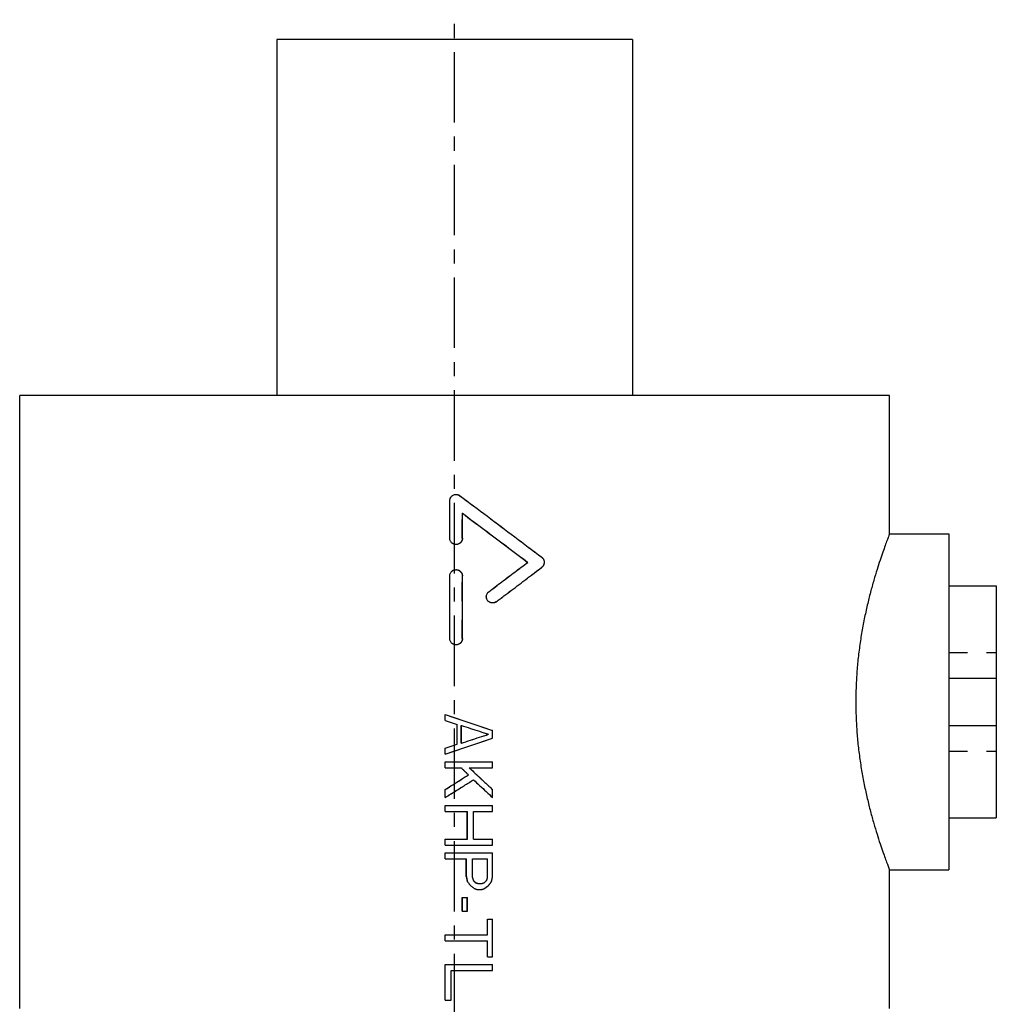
# Model space of a CAD drawing. Header units: millimetres. Extents: x 296 to 543, y 40 to 535.
# Tile 40 of 40: x 296 to 543, y 286 to 535. Entities that reach past the tile are written whole.
import ezdxf

# ---------------------------------------------------------------- set-up
doc = ezdxf.new("R2010")
doc.units = ezdxf.units.MM
doc.header["$LTSCALE"] = 47.498
doc.linetypes.add('CENTER', pattern=[0.6, 0.375, -0.075, 0.075, -0.075])
doc.linetypes.add('HIDDEN', pattern=[0.2, 0.1, -0.1])
doc.layers.get('0').update_dxf_attribs({"linetype": 'CONTINUOUS'})
doc.layers.add('DEFAULT_1', color=7, linetype='CENTER')
doc.layers.add('DEFAULT_2', color=8, linetype='HIDDEN')

msp = doc.modelspace()

# ---------------------------------------------------------------- linework, layer by layer
at = {"color": 7, "linetype": 'CONTINUOUS'}
for p, q in [((360.8, 530.21), (360.8, 440.21)), ((450.8, 530.21), (360.8, 530.21)), ((450.8, 530.21), (450.8, 440.21)), ((295.8, 285.21), (295.8, 440.21)), ((515.8, 440.21), (295.8, 440.21)), ((515.8, 405.21), (515.8, 440.21)), ((404.56, 404.06), (404.56, 413.57)), ((404.59, 404.06), (404.59, 413.57)), ((407.77, 404.06), (407.77, 410.41)), ((515.8, 405.21), (530.8, 405.21)), ((530.8, 405.21), (530.8, 320.21)), ((424.27, 397.99), (424.3, 397.99)), ((404.56, 378.71), (404.56, 394.56)), ((404.59, 378.71), (404.59, 394.56)), ((407.77, 378.71), (407.77, 394.56)), ((530.8, 392.06), (542.8, 392.06)), ((542.8, 392.06), (542.8, 333.35)), ((530.8, 368.71), (542.8, 368.71)), ((403.38, 358.01), (403.38, 359.51)), ((403.38, 359.51), (403.4, 359.51)), ((403.4, 358.01), (403.4, 359.51)), ((403.38, 358.01), (403.4, 358.01)), ((406.45, 352.01), (406.45, 357.01)), ((406.45, 357.01), (406.48, 357.01)), ((406.48, 352.01), (406.48, 357.01)), ((407.5, 352.26), (407.5, 356.76)), ((530.8, 356.71), (542.8, 356.71)), ((414.37, 354.51), (414.4, 354.51)), ((415.41, 353.51), (415.41, 355.51)), ((406.45, 352.01), (406.48, 352.01)), ((403.38, 349.51), (403.38, 351.01)), ((403.38, 351.01), (403.4, 351.01)), ((403.38, 349.51), (403.4, 349.51)), ((403.4, 349.51), (403.4, 351.01)), ((403.38, 346.01), (403.38, 347.51)), ((403.4, 346.01), (403.4, 347.51)), ((403.4, 347.51), (415.41, 347.51)), ((415.41, 346.01), (415.41, 347.51)), ((403.4, 346.01), (407.5, 346.01)), ((409.27, 344.26), (409.29, 344.26)), ((409.55, 346.01), (415.41, 346.01)), ((403.38, 338.51), (403.38, 340.51)), ((403.38, 340.51), (403.4, 340.51)), ((403.4, 338.51), (403.4, 340.51)), ((415.41, 338.51), (415.41, 340.51)), ((403.38, 338.51), (403.4, 338.51)), ((403.38, 335.01), (403.38, 336.51)), ((403.4, 335.01), (403.4, 336.51)), ((403.4, 336.51), (415.41, 336.51)), ((415.39, 338.51), (415.41, 338.51)), ((415.41, 335.01), (415.41, 336.51)), ((403.4, 335.01), (409.04, 335.01)), ((409.01, 328.01), (409.01, 335.01)), ((409.04, 328.01), (409.04, 335.01)), ((410.57, 328.01), (410.57, 335.01)), ((410.57, 335.01), (415.41, 335.01)), ((530.8, 333.35), (542.8, 333.35)), ((403.38, 326.51), (403.38, 328.01)), ((403.4, 326.51), (403.4, 328.01)), ((403.4, 328.01), (409.04, 328.01)), ((403.4, 326.51), (415.41, 326.51)), ((410.57, 328.01), (415.41, 328.01)), ((415.41, 326.51), (415.41, 328.01)), ((403.38, 323.01), (403.38, 324.51)), ((403.4, 323.01), (403.4, 324.51)), ((403.4, 324.51), (415.41, 324.51)), ((415.41, 318.51), (415.41, 324.51)), ((403.4, 323.01), (408.78, 323.01)), ((408.76, 318.51), (408.76, 323.01)), ((408.78, 318.51), (408.78, 323.01)), ((410.32, 318.26), (410.32, 323.01)), ((410.32, 323.01), (414.14, 323.01)), ((414.12, 318.26), (414.12, 323.01)), ((414.14, 318.26), (414.14, 323.01)), ((515.8, 320.21), (530.8, 320.21)), ((515.8, 285.21), (515.8, 320.21)), ((408.76, 318.51), (408.78, 318.51)), ((411.85, 316.76), (412.61, 316.76)), ((413.35, 317.01), (413.38, 317.01)), ((413.86, 317.51), (413.89, 317.51)), ((414.12, 318.26), (414.14, 318.26)), ((410.8, 315.51), (410.83, 315.51)), ((411.59, 315.26), (412.61, 315.26)), ((407.73, 309.76), (407.73, 313.26)), ((407.76, 309.76), (407.76, 313.26)), ((407.76, 313.26), (409.04, 313.26)), ((409.04, 309.76), (409.04, 313.26)), ((407.76, 309.76), (409.04, 309.76)), ((414.12, 303.76), (414.12, 307.76)), ((414.14, 303.76), (414.14, 307.76)), ((414.14, 307.76), (415.41, 307.76)), ((415.41, 298.26), (415.41, 307.76)), ((403.38, 302.26), (403.38, 303.76)), ((403.4, 302.26), (403.4, 303.76)), ((403.4, 303.76), (414.14, 303.76)), ((403.4, 302.26), (414.14, 302.26)), ((414.12, 298.26), (414.12, 302.26)), ((414.14, 298.26), (414.14, 302.26)), ((414.14, 298.26), (415.41, 298.26)), ((403.38, 287.26), (403.38, 296.26)), ((403.4, 287.26), (403.4, 296.26)), ((403.4, 296.26), (415.41, 296.26)), ((404.94, 287.26), (404.94, 294.76)), ((404.94, 294.76), (415.41, 294.76)), ((415.41, 294.76), (415.41, 296.26)), ((403.4, 287.26), (404.94, 287.26))]:
    msp.add_line(p, q, dxfattribs=at)
for points, start_tangent, end_tangent in [([(404.56, 413.57), (404.6, 413.92), (404.71, 414.25), (404.9, 414.55), (405.14, 414.8), (405.44, 414.99), (405.77, 415.11), (406.12, 415.16), (406.15, 415.16)], (0, 2.489354), (2.494496, 0.000092)), ([(404.59, 413.57), (404.62, 413.92), (404.74, 414.25), (404.92, 414.55), (405.17, 414.8), (405.46, 414.99), (405.79, 415.11), (406.14, 415.16), (406.18, 415.16)], (0, 2.489327), (2.49447, 0.000091)), ([(406.18, 415.16), (406.49, 415.13), (406.83, 415.02), (407.13, 414.84)], (1.020721, 0.000037), (0.81655, -0.608955)), ([(407.13, 414.84), (414.08, 409.65), (421, 404.44), (427.85, 399.27)], (20.777434, -15.4951), (20.652959, -15.660625)), ([(407.76, 410.4), (413.27, 406.27), (418.79, 402.13), (424.27, 397.99)], (16.551939, -12.350066), (16.47311, -12.455017)), ([(407.77, 410.41), (413.3, 406.27), (418.82, 402.13), (424.3, 397.99)], (16.568767, -12.362662), (16.489995, -12.467538)), ([(406.15, 402.48), (405.8, 402.52), (405.46, 402.64), (405.16, 402.83), (404.91, 403.08), (404.72, 403.38), (404.6, 403.71), (404.56, 404.06)], (-2.494595, 0), (0, 2.489413)), ([(406.18, 402.48), (405.82, 402.52), (405.49, 402.64), (405.18, 402.83), (404.93, 403.08), (404.74, 403.38), (404.63, 403.71), (404.59, 404.06)], (-2.494568, 0), (0, 2.489386)), ([(407.77, 404.06), (407.73, 403.71), (407.61, 403.38), (407.42, 403.08), (407.17, 402.83), (406.87, 402.64), (406.53, 402.52), (406.18, 402.48)], (0, -2.488052), (-2.493231, 0)), ([(515.8, 405.21), (515.73, 405.02), (515.52, 404.47), (515.17, 403.56), (514.7, 402.27), (514.11, 400.6), (513.41, 398.57), (512.64, 396.19), (511.82, 393.46), (510.98, 390.45), (510.17, 387.16), (509.4, 383.68), (508.73, 380.03), (508.16, 376.27), (507.72, 372.44), (507.43, 368.56), (507.28, 364.66), (507.28, 360.75), (507.43, 356.85), (507.72, 352.97), (508.16, 349.14), (508.73, 345.38), (509.4, 341.74), (510.17, 338.25), (510.98, 334.97), (511.82, 331.95), (512.64, 329.23), (513.41, 326.84), (514.11, 324.81), (514.7, 323.15), (515.17, 321.86), (515.52, 320.94), (515.73, 320.39), (515.8, 320.21)], (-31.427012, -81.340502), (31.427012, -81.340502)), ([(427.85, 399.27), (428.08, 399.04), (428.27, 398.78), (428.4, 398.48), (428.46, 398.16), (428.46, 397.83), (428.4, 397.52), (428.27, 397.22), (428.08, 396.95), (427.85, 396.73)], (2.331941, -1.768253), (-2.329465, -1.771513)), ([(404.56, 394.56), (404.6, 394.91), (404.72, 395.24), (404.91, 395.54), (405.16, 395.79), (405.46, 395.98), (405.8, 396.1), (406.15, 396.14)], (0, 2.489413), (2.494595, -0.000001)), ([(404.59, 394.56), (404.63, 394.91), (404.74, 395.24), (404.93, 395.54), (405.18, 395.79), (405.49, 395.98), (405.82, 396.1), (406.18, 396.14)], (0, 2.489386), (2.494568, -0.000001)), ([(406.18, 396.14), (406.53, 396.1), (406.87, 395.98), (407.17, 395.79), (407.42, 395.54), (407.61, 395.24), (407.73, 394.91), (407.77, 394.56)], (2.493231, -0.000001), (0, -2.488052)), ([(414.44, 390.57), (417.73, 393.05), (421.01, 395.52), (424.27, 397.99)], (9.844418, 7.405915), (9.816128, 7.44337)), ([(414.47, 390.57), (417.76, 393.05), (421.03, 395.52), (424.3, 397.99)], (9.844465, 7.405965), (9.816253, 7.443318)), ([(416.36, 388.03), (420.21, 390.94), (424.04, 393.84), (427.85, 396.73)], (11.505669, 8.668753), (11.466716, 8.720214)), ([(415.34, 387.72), (414.99, 387.77), (414.66, 387.9), (414.37, 388.09), (414.12, 388.35), (413.94, 388.66), (413.84, 389), (413.81, 389.35), (413.86, 389.7), (413.99, 390.03), (414.18, 390.33), (414.44, 390.57)], (-3.905833, 0.115972), (3.115957, 2.344122)), ([(415.41, 387.72), (415.37, 387.72), (415.02, 387.77), (414.69, 387.9), (414.39, 388.09), (414.15, 388.35), (413.97, 388.66), (413.86, 389), (413.83, 389.35), (413.88, 389.7), (414.01, 390.03), (414.21, 390.33), (414.47, 390.57)], (-3.954093, 0.000202), (3.15301, 2.372001)), ([(416.36, 388.03), (416.06, 387.85), (415.72, 387.75), (415.41, 387.72)], (-0.8101, -0.610356), (-1.016476, 0.000052)), ([(406.15, 377.12), (405.8, 377.16), (405.46, 377.28), (405.16, 377.47), (404.91, 377.72), (404.72, 378.02), (404.6, 378.35), (404.56, 378.71)], (-2.494595, 0), (0, 2.489413)), ([(406.18, 377.12), (405.82, 377.16), (405.49, 377.28), (405.18, 377.47), (404.93, 377.72), (404.74, 378.02), (404.63, 378.35), (404.59, 378.71)], (-2.494568, 0), (0, 2.489386)), ([(407.77, 378.71), (407.73, 378.35), (407.61, 378.02), (407.42, 377.72), (407.17, 377.47), (406.87, 377.28), (406.53, 377.16), (406.18, 377.12)], (0, -2.488052), (-2.493231, 0)), ([(403.4, 359.51), (407.41, 358.18), (411.41, 356.84), (415.41, 355.51)], (12.017095, -3.982863), (12.005668, -4.017176)), ([(403.38, 358.01), (404.4, 357.67), (405.43, 357.34), (406.45, 357.01)], (3.078061, -0.998892), (3.077341, -1.001108)), ([(403.4, 358.01), (404.43, 357.67), (405.45, 357.34), (406.48, 357.01)], (3.07799, -0.998895), (3.077272, -1.001105)), ([(407.5, 356.76), (409.8, 356.01), (412.1, 355.26), (414.4, 354.51)], (6.893565, -2.24445), (6.889938, -2.255562)), ([(407.5, 356.75), (409.78, 356.01), (412.07, 355.26), (414.37, 354.51)], (6.869923, -2.236757), (6.86631, -2.247822)), ([(407.5, 352.26), (409.8, 353.01), (412.1, 353.76), (414.4, 354.51)], (6.893565, 2.244451), (6.889938, 2.255562)), ([(407.5, 352.26), (409.78, 353.01), (412.07, 353.76), (414.37, 354.51)], (6.869923, 2.236757), (6.86631, 2.247822)), ([(403.38, 351.01), (404.4, 351.34), (405.43, 351.67), (406.45, 352.01)], (3.078061, 0.998891), (3.077341, 1.001108)), ([(403.4, 349.51), (407.41, 350.84), (411.41, 352.17), (415.41, 353.51)], (12.017095, 3.982863), (12.005668, 4.017176)), ([(403.4, 351.01), (404.43, 351.34), (405.45, 351.67), (406.48, 352.01)], (3.07799, 0.998894), (3.077272, 1.001104)), ([(403.38, 340.51), (405.34, 341.75), (407.3, 343), (409.27, 344.26)], (5.896306, 3.743741), (5.888346, 3.756249)), ([(403.4, 340.51), (405.37, 341.75), (407.33, 343), (409.29, 344.26)], (5.896179, 3.743759), (5.88824, 3.756232)), ([(407.49, 345.99), (408.07, 345.42), (408.67, 344.84), (409.27, 344.26)], (1.777594, -1.73627), (1.776369, -1.737524)), ([(407.5, 346.01), (408.1, 345.42), (408.7, 344.84), (409.29, 344.26)], (1.79099, -1.749366), (1.789749, -1.750635)), ([(409.55, 346.01), (411.51, 344.17), (413.46, 342.34), (415.41, 340.51)], (5.870008, -5.493194), (5.857237, -5.506809)), ([(403.4, 338.51), (405.79, 340), (408.18, 341.5), (410.57, 343.01)], (7.17525, 4.490816), (7.16373, 4.50917)), ([(410.56, 342.99), (412.16, 341.51), (413.78, 340.01), (415.39, 338.51)], (4.832161, -4.482327), (4.823561, -4.49158)), ([(410.57, 343.01), (412.19, 341.51), (413.8, 340.01), (415.41, 338.51)], (4.846215, -4.49536), (4.837589, -4.504642)), ([(408.76, 318.51), (408.84, 318.09), (408.93, 317.67), (409.01, 317.26)], (0.255692, -1.249993), (0.255642, -1.250003)), ([(408.78, 318.51), (408.87, 318.09), (408.95, 317.67), (409.04, 317.26)], (0.255688, -1.249993), (0.255638, -1.250003)), ([(409.01, 317.26), (409.27, 316.92), (409.52, 316.59), (409.78, 316.26)], (0.766836, -0.999889), (0.766542, -1.000115)), ([(409.04, 317.26), (409.29, 316.92), (409.55, 316.59), (409.81, 316.26)], (0.766826, -0.999889), (0.766533, -1.000114)), ([(409.78, 316.26), (410.12, 316.01), (410.46, 315.76), (410.8, 315.51)], (1.021672, -0.749802), (1.021381, -0.750198)), ([(409.81, 316.26), (410.15, 316.01), (410.49, 315.76), (410.83, 315.51)], (1.02166, -0.749803), (1.021371, -0.750197)), ([(410.32, 318.26), (410.4, 318.01), (410.49, 317.76), (410.57, 317.51)], (0.255376, -0.749992), (0.25533, -0.750008)), ([(410.57, 317.51), (410.74, 317.34), (410.91, 317.17), (411.08, 317.01)], (0.510602, -0.499949), (0.5105, -0.500053)), ([(411.08, 317.01), (411.34, 316.92), (411.59, 316.84), (411.85, 316.76)], (0.765462, -0.249931), (0.765417, -0.250068)), ([(412.61, 316.76), (412.87, 316.84), (413.12, 316.92), (413.38, 317.01)], (0.764533, 0.249931), (0.764489, 0.250068)), ([(413.35, 317.01), (413.52, 317.17), (413.69, 317.34), (413.86, 317.51)], (0.509469, 0.499949), (0.509368, 0.500053)), ([(413.38, 317.01), (413.55, 317.17), (413.72, 317.34), (413.89, 317.51)], (0.509467, 0.499949), (0.509366, 0.500052)), ([(413.38, 315.51), (413.72, 315.76), (414.06, 316.01), (414.4, 316.26)], (1.018771, 0.749803), (1.018482, 0.750197)), ([(413.86, 317.51), (413.95, 317.76), (414.03, 318.01), (414.12, 318.26)], (0.254655, 0.749992), (0.254608, 0.750008)), ([(413.89, 317.51), (413.97, 317.76), (414.06, 318.01), (414.14, 318.26)], (0.254654, 0.749992), (0.254608, 0.750008)), ([(414.4, 316.26), (414.65, 316.59), (414.91, 316.92), (415.16, 317.26)], (0.763575, 0.99989), (0.763283, 1.000114)), ([(415.16, 317.26), (415.24, 317.67), (415.33, 318.09), (415.41, 318.51)], (0.254398, 1.249993), (0.254349, 1.250003)), ([(410.83, 315.51), (411.08, 315.42), (411.34, 315.34), (411.59, 315.26)], (0.765617, -0.249931), (0.765572, -0.250068)), ([(412.61, 315.26), (412.87, 315.34), (413.12, 315.42), (413.38, 315.51)], (0.764533, 0.249931), (0.764489, 0.250068))]:
    msp.add_spline(points, degree=3, dxfattribs=dict(at, start_tangent=start_tangent, end_tangent=end_tangent))
at = {"layer": 'DEFAULT_1', "color": 2, "linetype": 'CENTER'}
msp.add_line((405.8, 110.21), (405.8, 535.21), dxfattribs=at)
at = {"layer": 'DEFAULT_2', "color": 8, "linetype": 'HIDDEN'}
for p, q in [((406.15, 415.16), (406.18, 415.16)), ((407.74, 404.06), (407.74, 410.41)), ((407.74, 410.41), (407.77, 410.41)), ((406.15, 402.48), (406.18, 402.48)), ((406.15, 396.14), (406.18, 396.14)), ((407.74, 378.71), (407.74, 394.56)), ((415.39, 387.72), (415.41, 387.72)), ((406.15, 377.12), (406.18, 377.12)), ((530.8, 375.21), (542.8, 375.21)), ((407.48, 352.26), (407.48, 356.76)), ((407.48, 356.76), (407.5, 356.76)), ((415.39, 353.51), (415.39, 355.51)), ((415.39, 355.51), (415.41, 355.51)), ((407.48, 352.26), (407.5, 352.26)), ((415.39, 353.51), (415.41, 353.51)), ((530.8, 350.21), (542.8, 350.21)), ((403.38, 347.51), (403.4, 347.51)), ((415.39, 346.01), (415.39, 347.51)), ((403.38, 346.01), (403.4, 346.01)), ((409.52, 346.01), (409.55, 346.01)), ((410.55, 343.01), (410.57, 343.01)), ((415.39, 338.51), (415.39, 340.51)), ((415.39, 340.51), (415.41, 340.51)), ((403.38, 336.51), (403.4, 336.51)), ((415.39, 335.01), (415.39, 336.51)), ((403.38, 335.01), (403.4, 335.01)), ((410.55, 328.01), (410.55, 335.01)), ((410.55, 335.01), (410.57, 335.01)), ((403.38, 328.01), (403.4, 328.01)), ((403.38, 326.51), (403.4, 326.51)), ((410.55, 328.01), (410.57, 328.01)), ((415.39, 326.51), (415.39, 328.01)), ((403.38, 324.51), (403.4, 324.51)), ((415.39, 318.51), (415.39, 324.51)), ((403.38, 323.01), (403.4, 323.01)), ((410.29, 318.26), (410.29, 323.01)), ((410.29, 323.01), (410.32, 323.01)), ((409.01, 317.26), (409.04, 317.26)), ((409.78, 316.26), (409.81, 316.26)), ((410.29, 318.26), (410.32, 318.26)), ((410.55, 317.51), (410.57, 317.51)), ((411.06, 317.01), (411.08, 317.01)), ((411.82, 316.76), (411.85, 316.76)), ((414.37, 316.26), (414.4, 316.26)), ((415.13, 317.26), (415.16, 317.26)), ((415.39, 318.51), (415.41, 318.51)), ((411.57, 315.26), (411.59, 315.26)), ((413.35, 315.51), (413.38, 315.51)), ((407.73, 313.26), (407.76, 313.26)), ((409.01, 309.76), (409.01, 313.26)), ((407.73, 309.76), (407.76, 309.76)), ((414.12, 307.76), (414.14, 307.76)), ((415.39, 298.26), (415.39, 307.76)), ((403.38, 303.76), (403.4, 303.76)), ((403.38, 302.26), (403.4, 302.26)), ((414.12, 298.26), (414.14, 298.26)), ((403.38, 296.26), (403.4, 296.26)), ((404.92, 287.26), (404.92, 294.76)), ((404.92, 294.76), (404.94, 294.76)), ((415.39, 294.76), (415.39, 296.26)), ((403.38, 287.26), (403.4, 287.26))]:
    msp.add_line(p, q, dxfattribs=at)
for points, start_tangent, end_tangent in [([(406.15, 415.16), (406.47, 415.13), (406.8, 415.02), (407.1, 414.84)], (1.020738, 0.000038), (0.816569, -0.608958)), ([(407.1, 414.84), (414.05, 409.65), (420.97, 404.44), (427.82, 399.27)], (20.777506, -15.494875), (20.652687, -15.660857)), ([(407.74, 410.41), (407.76, 410.4)], (0.016832, -0.012559), (0.016832, -0.012559)), ([(407.74, 404.06), (407.7, 403.71), (407.58, 403.38), (407.39, 403.08), (407.14, 402.83), (406.84, 402.64), (406.51, 402.52), (406.15, 402.48)], (0, -2.488075), (-2.493254, 0)), ([(427.82, 399.27), (428.06, 399.04), (428.24, 398.78), (428.37, 398.48), (428.44, 398.16), (428.44, 397.83), (428.37, 397.52), (428.24, 397.22), (428.06, 396.95), (427.82, 396.73)], (2.331901, -1.768272), (-2.329426, -1.771532)), ([(406.15, 396.14), (406.51, 396.1), (406.84, 395.98), (407.14, 395.79), (407.39, 395.54), (407.58, 395.24), (407.7, 394.91), (407.74, 394.56)], (2.493254, -0.000001), (0, -2.488075)), ([(416.33, 388.03), (420.19, 390.94), (424.02, 393.84), (427.82, 396.73)], (11.505552, 8.668683), (11.466491, 8.720286)), ([(415.39, 387.72), (415.34, 387.72)], (-0.046471, 0.000002), (-0.04645, 0.001379)), ([(416.33, 388.03), (416.03, 387.85), (415.69, 387.75), (415.39, 387.72)], (-0.810099, -0.610357), (-1.016476, 0.000052)), ([(407.74, 378.71), (407.7, 378.35), (407.58, 378.02), (407.39, 377.72), (407.14, 377.47), (406.84, 377.28), (406.51, 377.16), (406.15, 377.12)], (0, -2.488075), (-2.493254, 0)), ([(403.38, 359.51), (407.38, 358.18), (411.39, 356.84), (415.39, 355.51)], (12.017267, -3.982816), (12.005809, -4.017223)), ([(407.48, 356.76), (407.5, 356.75)], (0.023701, -0.007717), (0.023701, -0.007717)), ([(403.38, 349.51), (407.38, 350.84), (411.39, 352.17), (415.39, 353.51)], (12.017267, 3.982816), (12.005809, 4.017223)), ([(407.48, 352.26), (407.5, 352.26)], (0.023701, 0.007717), (0.023701, 0.007717)), ([(407.48, 346.01), (407.49, 345.99)], (0.013415, -0.013103), (0.013415, -0.013103)), ([(409.52, 346.01), (411.48, 344.17), (413.43, 342.34), (415.39, 340.51)], (5.870062, -5.493175), (5.857256, -5.506828)), ([(403.38, 338.51), (405.76, 340), (408.16, 341.5), (410.55, 343.01)], (7.175397, 4.490791), (7.163846, 4.509195)), ([(410.55, 343.01), (410.56, 342.99)], (0.014066, -0.013048), (0.014066, -0.013048)), ([(410.29, 318.26), (410.38, 318.01), (410.46, 317.76), (410.55, 317.51)], (0.255379, -0.749992), (0.255333, -0.750008)), ([(410.55, 317.51), (410.72, 317.34), (410.89, 317.17), (411.06, 317.01)], (0.510607, -0.499949), (0.510505, -0.500053)), ([(411.06, 317.01), (411.31, 316.92), (411.57, 316.84), (411.82, 316.76)], (0.765468, -0.24993), (0.765423, -0.250068)), ([(412.59, 316.76), (412.67, 316.78)], (0.084963, 0.027775), (0.084962, 0.027776)), ([(412.67, 316.78), (412.84, 316.84), (413.1, 316.92), (413.35, 317.01)], (0.67957, 0.222169), (0.679535, 0.222278)), ([(413.35, 315.51), (413.69, 315.76), (414.03, 316.01), (414.37, 316.26)], (1.018775, 0.749803), (1.018485, 0.750197)), ([(414.37, 316.26), (414.62, 316.59), (414.88, 316.92), (415.13, 317.26)], (0.763577, 0.99989), (0.763283, 1.000114)), ([(415.13, 317.26), (415.22, 317.67), (415.3, 318.09), (415.39, 318.51)], (0.254398, 1.249993), (0.254349, 1.250003)), ([(410.8, 315.51), (411.06, 315.42), (411.31, 315.34), (411.57, 315.26)], (0.765624, -0.24993), (0.765579, -0.250068)), ([(412.59, 315.26), (412.84, 315.34), (413.1, 315.42), (413.35, 315.51)], (0.764538, 0.24993), (0.764493, 0.250068))]:
    msp.add_spline(points, degree=3, dxfattribs=dict(at, start_tangent=start_tangent, end_tangent=end_tangent))

doc.saveas('drawing.dxf')
